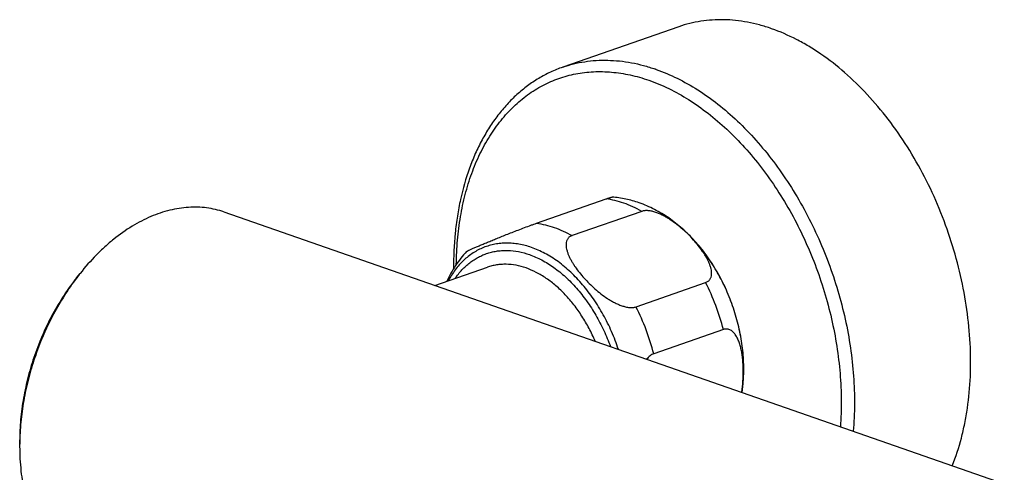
# Model space of a CAD drawing. Header units: millimetres. Extents: x -225 to 325, y -258 to 199.
# Tile 2 of 6: x -225 to -120, y -49 to -1. Entities that reach past the tile are written whole.
import ezdxf

# ---------------------------------------------------------------- set-up
doc = ezdxf.new("R2010")
doc.units = ezdxf.units.MM
doc.header["$LTSCALE"] = 23.1
doc.layers.get('0').update_dxf_attribs({"linetype": 'CONTINUOUS'})

msp = doc.modelspace()

# ---------------------------------------------------------------- linework, layer by layer
at = {"color": 7, "linetype": 'CONTINUOUS'}
for p, q in [((-155.01, -1.91), (-167.38, -6.23)), ((-170.18, -22.87), (-162.76, -20.28)), ((-203.48, -21.67), (-120.33, -50.66)), ((-158.97, -21.6), (-166.39, -24.19)), ((-219.18, -28.68), (-218.81, -28.22)), ((-181.01, -29.51), (-175.41, -27.56)), ((-159.57, -31.78), (-152.16, -29.2)), ((-150.26, -34.2), (-157.68, -36.79)), ((-225.25, -46.09), (-225.25, -46.68))]:
    msp.add_line(p, q, dxfattribs=at)
for centre, radius, start, end in [((-163.78, -24.43), 19.06, 70.4819, 70.7827), ((-198.17, -44.6), 26.34, 141.5669, 142.8521), ((-173.53, -40.14), 24.01, 14.314, 27.1145), ((-180.95, -42.73), 24.01, 14.314, 27.1145), ((-165.16, -38.52), 17.06, 351.9102, 356.2071), ((-198.8, -46.68), 26.45, 178.7172, 179.9962)]:
    msp.add_arc(centre, radius, start, end, dxfattribs=at)
for points, knots in [([(-145.13, -2.12), (-145.55, -1.97), (-146.4, -1.71), (-147.68, -1.42), (-148.95, -1.23), (-150.21, -1.15), (-151.45, -1.18), (-152.66, -1.31), (-153.85, -1.55), (-154.63, -1.78), (-155.01, -1.91)], [0, 0, 0, 0, 0.133414, 0.263692, 0.391125, 0.516071, 0.638944, 0.760212, 0.880384, 1, 1, 1, 1]), ([(-125.87, -48.73), (-125.49, -47.77), (-125, -46.27), (-124.53, -44.21), (-124.15, -42.02), (-123.89, -39.17), (-123.91, -35.65), (-124.27, -32.05), (-124.94, -28.42), (-125.93, -24.82), (-127.21, -21.3), (-128.78, -17.92), (-130.59, -14.73), (-132.64, -11.78), (-134.87, -9.12), (-137.27, -6.78), (-139.4, -5.12), (-141.15, -3.99), (-142.88, -3.03), (-144.22, -2.44), (-145.13, -2.12)], [0, 0, 0, 0, 0.056285, 0.085507, 0.115414, 0.177137, 0.241146, 0.307006, 0.374208, 0.442192, 0.510367, 0.578136, 0.644917, 0.710165, 0.773395, 0.834208, 0.892313, 0.920311, 0.947589, 1, 1, 1, 1]), ([(-167.38, -6.23), (-167.82, -6.38), (-168.7, -6.74), (-169.96, -7.41), (-171.16, -8.21), (-172.29, -9.14), (-173.34, -10.19), (-174.31, -11.35), (-175.2, -12.62), (-176, -13.99), (-176.72, -15.45), (-177.56, -17.55), (-178.19, -19.78), (-178.63, -22.11), (-178.94, -24.57), (-179.02, -26.45), (-179.01, -27.71)], [0, 0, 0, 0, 0.054328, 0.108919, 0.16403, 0.219902, 0.276758, 0.334794, 0.394177, 0.455041, 0.517485, 0.581573, 0.714699, 0.78377, 0.854415, 1, 1, 1, 1]), ([(-167.38, -6.23), (-167, -6.09), (-166.23, -5.86), (-165.04, -5.62), (-163.82, -5.49), (-162.58, -5.47), (-161.33, -5.55), (-160.05, -5.73), (-158.77, -6.03), (-157.93, -6.29), (-157.5, -6.44)], [0, 0, 0, 0, 0.119616, 0.239788, 0.361056, 0.483929, 0.608875, 0.736308, 0.866586, 1, 1, 1, 1]), ([(-178.72, -27.26), (-178.71, -26.39), (-178.63, -24.69), (-178.31, -22.19), (-177.81, -19.81), (-177.12, -17.57), (-176.25, -15.49), (-175.21, -13.59), (-174, -11.89), (-172.87, -10.64), (-171.89, -9.77), (-171.13, -9.17), (-170.34, -8.64), (-169.52, -8.17), (-168.67, -7.76), (-167.8, -7.42), (-166.91, -7.14), (-165.99, -6.93), (-165.06, -6.78), (-164.11, -6.7), (-163.14, -6.69), (-161.83, -6.76), (-160.17, -7.02), (-158.86, -7.39), (-158.21, -7.62)], [0, 0, 0, 0, 0.076722, 0.151119, 0.222977, 0.292155, 0.358604, 0.42238, 0.483651, 0.542707, 0.571546, 0.599995, 0.628124, 0.656006, 0.683721, 0.711348, 0.738972, 0.766675, 0.79454, 0.822644, 0.851063, 0.879865, 0.938833, 1, 1, 1, 1]), ([(-157.41, -6.47), (-156.65, -6.74), (-155.14, -7.38), (-152.94, -8.63), (-150.79, -10.16), (-148.72, -11.96), (-146.75, -14.01), (-144.89, -16.28), (-143.18, -18.74), (-141.62, -21.38), (-140.23, -24.17), (-139.03, -27.07), (-138.04, -30.05), (-137.25, -33.07), (-136.69, -36.12), (-136.36, -39.15), (-136.25, -42.13), (-136.34, -44.09), (-136.43, -45.05)], [0, 0, 0, 0, 0.05163, 0.105598, 0.161942, 0.220599, 0.281418, 0.344171, 0.408571, 0.474282, 0.540932, 0.608125, 0.675447, 0.742487, 0.808835, 0.874103, 0.937931, 1, 1, 1, 1]), ([(-158.21, -7.62), (-157.48, -7.87), (-156.03, -8.49), (-153.91, -9.67), (-151.85, -11.13), (-149.85, -12.84), (-147.95, -14.79), (-146.16, -16.95), (-144.5, -19.31), (-142.98, -21.83), (-141.63, -24.5), (-140.46, -27.27), (-139.49, -30.13), (-138.71, -33.04), (-138.15, -35.96), (-137.8, -38.88), (-137.67, -41.75), (-137.73, -43.64), (-137.8, -44.57)], [0, 0, 0, 0, 0.051544, 0.105409, 0.161637, 0.220172, 0.280869, 0.343508, 0.407809, 0.473443, 0.540046, 0.607225, 0.674577, 0.74169, 0.808162, 0.873605, 0.937658, 1, 1, 1, 1]), ([(-162.76, -20.28), (-162.72, -20.26), (-162.63, -20.23), (-162.51, -20.19), (-162.4, -20.16), (-162.32, -20.13), (-162.25, -20.11), (-162.2, -20.1), (-162.16, -20.09), (-162.14, -20.09), (-162.14, -20.09), (-162.13, -20.09)], [0, 0, 0, 0, 0.223271, 0.41892, 0.585401, 0.722402, 0.830651, 0.911623, 0.967276, 0.986332, 1, 1, 1, 1]), ([(-160.87, -20.73), (-161.18, -20.62), (-161.8, -20.44), (-162.44, -20.32), (-162.76, -20.28)], [0, 0, 0, 0, 0.508048, 1, 1, 1, 1]), ([(-159.22, -20.69), (-159.69, -20.53), (-160.65, -20.26), (-161.64, -20.12), (-162.13, -20.09)], [0, 0, 0, 0, 0.50159, 1, 1, 1, 1]), ([(-158.97, -21.6), (-159.28, -21.43), (-159.9, -21.1), (-160.55, -20.84), (-160.87, -20.73)], [0, 0, 0, 0, 0.508873, 1, 1, 1, 1]), ([(-153.33, -24.73), (-153.75, -24.28), (-154.62, -23.41), (-156.05, -22.28), (-157.58, -21.36), (-158.67, -20.89), (-159.22, -20.69)], [0, 0, 0, 0, 0.257088, 0.509066, 0.75641, 1, 1, 1, 1]), ([(-203.48, -21.67), (-203.78, -21.57), (-204.39, -21.39), (-205.33, -21.22), (-206.29, -21.14), (-207.27, -21.16), (-208.27, -21.27), (-209.27, -21.47), (-210.28, -21.77), (-211.29, -22.15), (-212.29, -22.63), (-213.64, -23.39), (-214.94, -24.31), (-216.18, -25.37), (-217.41, -26.56), (-218.27, -27.53), (-218.81, -28.22)], [0, 0, 0, 0, 0.053282, 0.106875, 0.161079, 0.216174, 0.272409, 0.33, 0.389121, 0.44991, 0.51246, 0.57683, 0.711, 0.78081, 0.852325, 1, 1, 1, 1]), ([(-152.16, -29.2), (-152.11, -29.18), (-152.01, -29.14), (-151.88, -29.06), (-151.78, -28.96), (-151.69, -28.86), (-151.62, -28.74), (-151.55, -28.56), (-151.51, -28.33), (-151.52, -28.03), (-151.57, -27.73), (-151.66, -27.42), (-151.78, -27.11), (-151.93, -26.79), (-152.09, -26.48), (-152.28, -26.17), (-152.56, -25.76), (-152.94, -25.25), (-153.44, -24.65), (-153.99, -24.07), (-154.59, -23.51), (-155.23, -22.98), (-155.81, -22.57), (-156.29, -22.26), (-156.67, -22.06), (-157.06, -21.87), (-157.46, -21.71), (-157.86, -21.59), (-158.19, -21.54), (-158.45, -21.52), (-158.69, -21.53), (-158.87, -21.56), (-158.97, -21.6)], [0, 0, 0, 0, 0.013146, 0.025599, 0.037522, 0.049113, 0.060567, 0.072049, 0.095512, 0.120081, 0.145871, 0.17282, 0.200807, 0.229704, 0.259396, 0.289786, 0.320794, 0.384402, 0.449855, 0.51692, 0.585465, 0.655397, 0.726584, 0.762565, 0.798694, 0.834819, 0.870684, 0.905866, 0.93971, 0.955875, 0.971376, 1, 1, 1, 1]), ([(-177.63, -25.89), (-177.63, -25.89), (-177.62, -25.88), (-177.61, -25.87), (-177.59, -25.86), (-177.57, -25.85), (-177.53, -25.83), (-177.49, -25.81), (-177.43, -25.77), (-177.34, -25.73), (-177.21, -25.67), (-177.07, -25.61), (-176.91, -25.54), (-176.74, -25.47), (-176.56, -25.39), (-176.3, -25.28), (-175.95, -25.13), (-175.51, -24.94), (-175.03, -24.75), (-174.52, -24.54), (-173.97, -24.32), (-173.39, -24.08), (-172.77, -23.84), (-172.12, -23.59), (-171.45, -23.33), (-170.89, -23.12), (-170.47, -22.97), (-170.27, -22.9), (-170.18, -22.87)], [0, 0, 0, 0, 0.000886, 0.002028, 0.005056, 0.009025, 0.013866, 0.019514, 0.02591, 0.040735, 0.057973, 0.077325, 0.09855, 0.121454, 0.14588, 0.171702, 0.227163, 0.287285, 0.351786, 0.420588, 0.493772, 0.571516, 0.65399, 0.74107, 0.831578, 0.921309, 0.962933, 1, 1, 1, 1]), ([(-170.18, -22.87), (-169.86, -22.91), (-169.22, -23.02), (-168.6, -23.21), (-168.28, -23.31)], [0, 0, 0, 0, 0.491952, 1, 1, 1, 1]), ([(-168.28, -23.31), (-167.96, -23.43), (-167.32, -23.69), (-166.7, -24.01), (-166.39, -24.19)], [0, 0, 0, 0, 0.491127, 1, 1, 1, 1]), ([(-170.72, -25.45), (-171.15, -25.3), (-171.81, -25.13), (-172.7, -25.01), (-173.35, -24.98), (-173.99, -25.01), (-174.61, -25.1), (-175.22, -25.24), (-175.82, -25.45), (-176.39, -25.71), (-176.93, -26.03), (-177.45, -26.4), (-177.95, -26.82), (-178.41, -27.3), (-178.99, -28.01), (-179.36, -28.6), (-179.58, -29.01)], [0, 0, 0, 0, 0.13084, 0.194006, 0.255895, 0.316749, 0.376838, 0.436454, 0.495906, 0.555507, 0.615567, 0.676379, 0.738214, 0.801316, 0.86589, 1, 1, 1, 1]), ([(-166.39, -24.19), (-166.44, -24.2), (-166.53, -24.24), (-166.66, -24.32), (-166.77, -24.42), (-166.86, -24.53), (-166.92, -24.65), (-166.99, -24.82), (-167.03, -25.06), (-167.03, -25.35), (-166.97, -25.65), (-166.88, -25.96), (-166.76, -26.28), (-166.62, -26.59), (-166.45, -26.9), (-166.26, -27.21), (-165.99, -27.63), (-165.61, -28.14), (-165.1, -28.73), (-164.55, -29.31), (-163.95, -29.87), (-163.31, -30.41), (-162.74, -30.82), (-162.25, -31.12), (-161.88, -31.33), (-161.49, -31.51), (-161.09, -31.67), (-160.69, -31.79), (-160.35, -31.85), (-160.09, -31.86), (-159.85, -31.85), (-159.68, -31.82), (-159.57, -31.78)], [0, 0, 0, 0, 0.013146, 0.025599, 0.037522, 0.049113, 0.060567, 0.072049, 0.095512, 0.120081, 0.145871, 0.17282, 0.200807, 0.229704, 0.259396, 0.289786, 0.320794, 0.384402, 0.449855, 0.51692, 0.585465, 0.655397, 0.726584, 0.762565, 0.798694, 0.834819, 0.870684, 0.905866, 0.93971, 0.955875, 0.971376, 1, 1, 1, 1]), ([(-148.13, -39.65), (-148.09, -39), (-148.07, -37.68), (-148.26, -35.67), (-148.66, -33.66), (-149.25, -31.67), (-150.02, -29.75), (-150.96, -27.93), (-152.06, -26.25), (-152.89, -25.22), (-153.33, -24.73)], [0, 0, 0, 0, 0.120654, 0.244953, 0.371816, 0.5, 0.628184, 0.755047, 0.879346, 1, 1, 1, 1]), ([(-148.13, -39.65), (-148.09, -39), (-148.07, -37.68), (-148.26, -35.68), (-148.66, -33.67), (-149.25, -31.68), (-150.02, -29.75), (-150.97, -27.93), (-152.06, -26.24), (-152.89, -25.21), (-153.33, -24.73)], [0, 0, 0, 0, 0.120156, 0.244394, 0.37147, 0.5, 0.62853, 0.755606, 0.879844, 1, 1, 1, 1]), ([(-177.63, -25.89), (-177.85, -26.12), (-178.26, -26.6), (-178.81, -27.37), (-179.31, -28.19), (-179.59, -28.77), (-179.73, -29.06)], [0, 0, 0, 0, 0.248023, 0.497144, 0.747689, 1, 1, 1, 1]), ([(-178.85, -28.76), (-178.63, -28.43), (-178.27, -27.98), (-177.72, -27.44), (-177.29, -27.07), (-176.84, -26.76), (-176.37, -26.48), (-175.88, -26.25), (-175.38, -26.06), (-174.85, -25.92), (-174.32, -25.82), (-173.77, -25.77), (-173.02, -25.76), (-172.07, -25.87), (-171.31, -26.08), (-170.94, -26.21)], [0, 0, 0, 0, 0.130593, 0.193906, 0.256095, 0.317368, 0.37795, 0.438086, 0.498032, 0.558051, 0.618401, 0.679332, 0.741081, 0.867771, 1, 1, 1, 1]), ([(-170.94, -26.21), (-170.49, -26.37), (-169.58, -26.77), (-168.29, -27.57), (-167.05, -28.59), (-165.88, -29.79), (-164.8, -31.16), (-163.83, -32.67), (-162.98, -34.3), (-162.51, -35.44), (-162.3, -36.03)], [0, 0, 0, 0, 0.106439, 0.219055, 0.337848, 0.462408, 0.591992, 0.725599, 0.86204, 1, 1, 1, 1]), ([(-161.45, -36.33), (-161.66, -35.68), (-162.14, -34.42), (-163.03, -32.62), (-164.06, -30.94), (-165.22, -29.42), (-166.49, -28.08), (-167.62, -27.13), (-168.57, -26.49), (-169.5, -25.95), (-170.23, -25.63), (-170.72, -25.45)], [0, 0, 0, 0, 0.13761, 0.274012, 0.407778, 0.537601, 0.662374, 0.781263, 0.838367, 0.893858, 1, 1, 1, 1]), ([(-171.29, -27.64), (-171.64, -27.52), (-172.34, -27.33), (-173.23, -27.24), (-173.93, -27.25), (-174.43, -27.31), (-174.93, -27.41), (-175.25, -27.5), (-175.41, -27.56)], [0, 0, 0, 0, 0.263611, 0.515879, 0.638801, 0.760117, 0.880336, 1, 1, 1, 1]), ([(-163.92, -35.46), (-164.12, -34.99), (-164.56, -34.08), (-165.31, -32.78), (-166.16, -31.58), (-167.08, -30.5), (-168.07, -29.54), (-169.1, -28.74), (-170.18, -28.1), (-170.92, -27.77), (-171.29, -27.64)], [0, 0, 0, 0, 0.138485, 0.274857, 0.408045, 0.537099, 0.661239, 0.779905, 0.89281, 1, 1, 1, 1]), ([(-219.18, -28.68), (-219.65, -29.28), (-220.55, -30.53), (-221.75, -32.53), (-222.79, -34.66), (-223.67, -36.88), (-224.36, -39.16), (-224.87, -41.48), (-225.17, -43.79), (-225.25, -45.33), (-225.25, -46.09)], [0, 0, 0, 0, 0.12148, 0.245941, 0.37245, 0.5, 0.62755, 0.754058, 0.87852, 1, 1, 1, 1]), ([(-219.17, -28.69), (-219.63, -29.29), (-220.51, -30.56), (-221.68, -32.57), (-222.7, -34.7), (-223.57, -36.91), (-224.27, -39.19), (-224.79, -41.49), (-225.12, -43.79), (-225.22, -45.33), (-225.24, -46.09)], [0, 0, 0, 0, 0.121894, 0.246422, 0.372754, 0.500001, 0.627247, 0.753579, 0.878107, 1, 1, 1, 1]), ([(-148.32, -40.9), (-148.29, -40.72), (-148.23, -40.35), (-148.18, -39.79), (-148.15, -39.24), (-148.14, -38.7), (-148.15, -38.16), (-148.18, -37.63), (-148.23, -37.12), (-148.31, -36.61), (-148.41, -36.13), (-148.54, -35.66), (-148.68, -35.3), (-148.82, -35.03), (-148.93, -34.84), (-149.05, -34.66), (-149.18, -34.51), (-149.33, -34.37), (-149.49, -34.26), (-149.67, -34.18), (-149.86, -34.15), (-150.06, -34.15), (-150.2, -34.18), (-150.26, -34.2)], [0, 0, 0, 0, 0.072203, 0.143646, 0.214276, 0.284039, 0.352868, 0.420668, 0.487313, 0.552626, 0.61637, 0.678231, 0.737801, 0.766592, 0.794631, 0.821864, 0.848266, 0.873861, 0.898775, 0.923293, 0.947898, 0.973245, 1, 1, 1, 1]), ([(-157.68, -36.79), (-157.75, -36.81), (-157.89, -36.88), (-158.08, -37.01), (-158.27, -37.18), (-158.38, -37.31), (-158.44, -37.38)], [0, 0, 0, 0, 0.227995, 0.471757, 0.729961, 1, 1, 1, 1]), ([(-225.25, -46.68), (-225.25, -47.55), (-225.18, -48.85), (-224.95, -50.55), (-224.64, -52.15), (-224.2, -53.68), (-223.62, -55.11), (-223.12, -56.11), (-222.57, -57.04), (-221.97, -57.9), (-221.31, -58.68), (-220.6, -59.38), (-219.84, -60.01), (-219.04, -60.54), (-218.19, -60.99), (-217.61, -61.23), (-217.31, -61.33)], [0, 0, 0, 0, 0.147675, 0.21919, 0.289, 0.42317, 0.48754, 0.550091, 0.610879, 0.670001, 0.727591, 0.783826, 0.838921, 0.893125, 0.946718, 1, 1, 1, 1])]:
    msp.add_open_spline(points, degree=3, knots=knots, dxfattribs=at)

doc.saveas('drawing.dxf')
